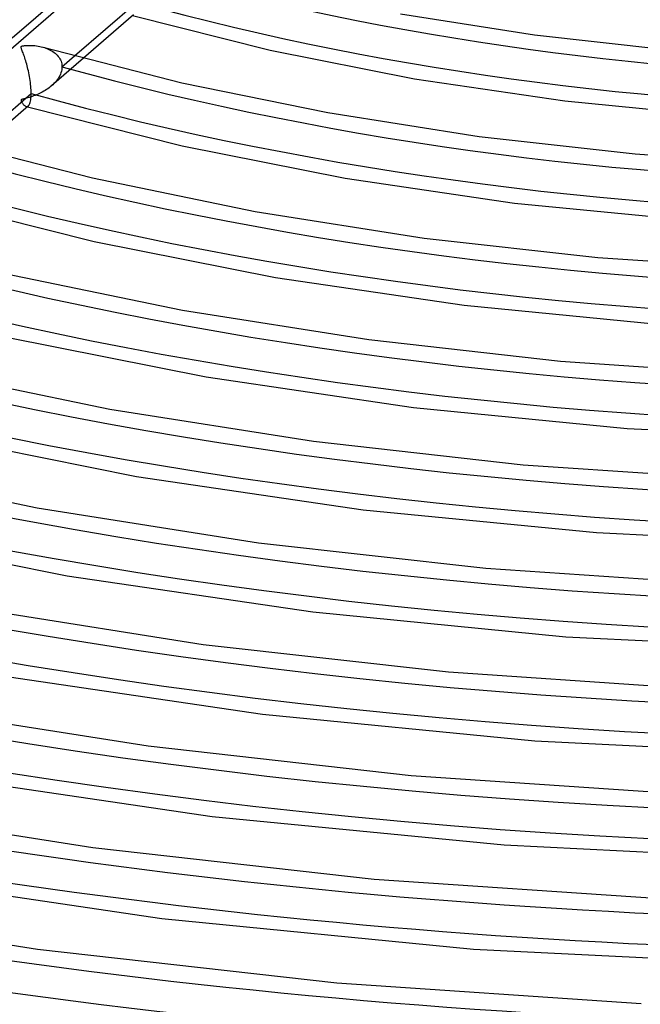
# Model space of a CAD drawing. Header units: millimetres. Extents: x -1077 to 1077, y -1167 to 1197.
# Tile 34 of 81: x -153 to -53, y 512 to 672. Entities that reach past the tile are written whole.
import ezdxf

# ---------------------------------------------------------------- set-up
doc = ezdxf.new("R2010")
doc.units = ezdxf.units.MM
doc.layers.add('HIDDEN', color=7, linetype='Continuous')
doc.layers.add('THICK', color=7, linetype='Continuous')

msp = doc.modelspace()

# ---------------------------------------------------------------- linework, layer by layer
at = {"layer": 'HIDDEN'}
for p, q in [((-143.2, 676.85), (-155.26, 666.41)), ((-149.69, 667.09), (-149.44, 667.02)), ((-149.44, 667.02), (-149.19, 666.93)), ((-149.19, 666.93), (-148.95, 666.84)), ((-148.95, 666.84), (-148.71, 666.73)), ((-148.71, 666.73), (-148.49, 666.62)), ((-148.49, 666.62), (-148.28, 666.51)), ((-148.28, 666.51), (-148.08, 666.38)), ((-143.14, 665.29), (-148.28, 660.84)), ((-148.08, 666.38), (-147.88, 666.24)), ((-147.88, 666.24), (-147.7, 666.1)), ((-147.7, 666.1), (-147.52, 665.94)), ((-147.52, 665.94), (-147.36, 665.78)), ((-147.36, 665.78), (-147.21, 665.6)), ((-147.21, 665.6), (-147.08, 665.42)), ((-147.08, 665.42), (-146.96, 665.22)), ((-146.96, 665.22), (-146.85, 665.02)), ((-146.85, 665.02), (-146.76, 664.81)), ((-146.6, 663.91), (-144.56, 665.68)), ((-146.76, 664.81), (-146.69, 664.59)), ((-146.65, 663.43), (-146.7, 663.19)), ((-146.69, 664.59), (-146.64, 664.37)), ((-146.61, 663.67), (-146.65, 663.43)), ((-146.64, 664.37), (-146.61, 664.14)), ((-146.61, 664.14), (-146.6, 663.91)), ((-146.6, 663.91), (-146.61, 663.67)), ((-147.22, 662.02), (-147.38, 661.8)), ((-147.09, 662.25), (-147.22, 662.02)), ((-146.96, 662.47), (-147.09, 662.25)), ((-146.86, 662.71), (-146.96, 662.47)), ((-146.77, 662.95), (-146.86, 662.71)), ((-146.7, 663.19), (-146.77, 662.95)), ((-148.91, 660.35), (-149.12, 660.21)), ((-148.7, 660.5), (-148.91, 660.35)), ((-148.5, 660.66), (-148.7, 660.5)), ((-148.31, 660.82), (-148.5, 660.66)), ((-148.1, 661), (-148.31, 660.82)), ((-147.9, 661.19), (-148.1, 661)), ((-147.72, 661.39), (-147.9, 661.19)), ((-147.54, 661.59), (-147.72, 661.39)), ((-147.38, 661.8), (-147.54, 661.59)), ((-153.1, 658.62), (-153.15, 658.59)), ((-153.02, 658.65), (-153.1, 658.62)), ((-152.91, 658.69), (-153.02, 658.65)), ((-152.77, 658.73), (-152.91, 658.69)), ((-152.59, 658.77), (-152.77, 658.73)), ((-152.38, 658.82), (-152.59, 658.77)), ((-152.15, 658.88), (-152.38, 658.82)), ((-151.91, 658.95), (-152.15, 658.88)), ((-151.67, 659.02), (-151.91, 658.95)), ((-151.43, 659.1), (-151.67, 659.02)), ((-151.19, 659.19), (-151.43, 659.1)), ((-150.95, 659.28), (-151.19, 659.19)), ((-150.71, 659.37), (-150.95, 659.28)), ((-150.48, 659.47), (-150.71, 659.37)), ((-150.24, 659.58), (-150.48, 659.47)), ((-150.01, 659.69), (-150.24, 659.58)), ((-149.79, 659.81), (-150.01, 659.69)), ((-149.56, 659.94), (-149.79, 659.81)), ((-149.34, 660.07), (-149.56, 659.94)), ((-149.12, 660.21), (-149.34, 660.07)), ((-153.22, 658.52), (-153.23, 658.48)), ((-153.23, 658.48), (-153.22, 658.43)), ((-153.19, 658.56), (-153.22, 658.52)), ((-153.22, 658.43), (-153.21, 658.37)), ((-153.21, 658.37), (-153.18, 658.3)), ((-153.15, 658.59), (-153.19, 658.56)), ((-153.18, 658.3), (-153.15, 658.23)), ((-153.15, 658.23), (-153.11, 658.17)), ((-153.11, 658.17), (-153.07, 658.09)), ((-153.07, 658.09), (-153.02, 658.01)), ((-153.02, 658.01), (-152.96, 657.93)), ((-152.96, 657.93), (-152.89, 657.85)), ((-152.89, 657.85), (-152.82, 657.77)), ((-152.82, 657.77), (-152.75, 657.7)), ((-152.75, 657.7), (-152.67, 657.63)), ((-152.67, 657.63), (-152.59, 657.57)), ((-152.59, 657.57), (-152.5, 657.52)), ((-152.5, 657.52), (-152.42, 657.49)), ((-152.42, 657.49), (-152.35, 657.48)), ((-152.42, 657.49), (-152.38, 657.48)), ((-152.38, 657.48), (-152.35, 657.47)), ((-152.35, 657.48), (-152.29, 657.48)), ((-152.35, 657.47), (-152.32, 657.46)), ((-152.32, 657.46), (-152.28, 657.45)), ((-152.29, 657.48), (-152.22, 657.48)), ((-152.28, 657.45), (-152.25, 657.44)), ((-152.25, 657.44), (-152.21, 657.43)), ((-152.22, 657.48), (-152.16, 657.5)), ((-152.16, 657.5), (-152.1, 657.53)), ((-152.1, 657.53), (-152.05, 657.58))]:
    msp.add_line(p, q, dxfattribs=at)
for centre, major_axis, start_param, end_param in [((0, 795.88), (-682, 0), 0, 2.617994), ((0, 795.87), (-267.81, 0), 1.065869, 2.065252), ((0, 795.87), (-301.91, 0), 1.06376, 2.067361), ((0, 795.87), (-336.01, 0), 1.062079, 2.069042), ((0, 795.87), (-370.11, 0), 1.060707, 2.070413), ((0, 795.87), (-404.21, 0), 1.059568, 2.071553), ((0, 795.87), (-438.31, 0), 1.058605, 2.072515), ((0, 795.87), (-472.41, 0), 1.057782, 2.073339), ((0, 795.87), (-506.51, 0), 1.057069, 2.074051), ((0, 795.87), (-540.61, 0), 1.056446, 2.074674), ((0, 795.87), (-574.71, 0), 1.055898, 2.075223), ((0, 795.87), (-608.81, 0), 1.05541, 2.07571), ((0, 795.87), (-642.91, 0), 1.054975, 2.076146)]:
    msp.add_ellipse(centre, major_axis=major_axis, ratio=0.5, start_param=start_param, end_param=end_param, dxfattribs=at)
at = {"layer": 'THICK'}
for p, q in [((-141.54, 679.9), (-154.67, 668.53)), ((-144.56, 665.68), (-134.54, 674.35)), ((-135, 672.34), (-143.14, 665.29)), ((-135.16, 672.2), (-112.91, 666.58)), ((-91.8, 672.49), (-70.09, 669.08)), ((-70.09, 669.08), (-47.76, 666.59)), ((-153.23, 667.12), (-153.21, 667.17)), ((-153.22, 667.05), (-153.23, 667.12)), ((-153.21, 666.97), (-153.22, 667.05)), ((-153.21, 667.17), (-153.19, 667.21)), ((-153.18, 666.88), (-153.21, 666.97)), ((-153.19, 667.21), (-153.15, 667.24)), ((-153.14, 666.77), (-153.18, 666.88)), ((-153.15, 667.24), (-153.08, 667.27)), ((-153.09, 666.64), (-153.14, 666.77)), ((-153.03, 666.49), (-153.09, 666.64)), ((-153.08, 667.27), (-153, 667.29)), ((-153, 667.29), (-152.9, 667.32)), ((-152.9, 667.32), (-152.78, 667.33)), ((-152.78, 667.33), (-152.65, 667.35)), ((-152.65, 667.35), (-152.51, 667.36)), ((-152.51, 667.36), (-152.35, 667.37)), ((-152.35, 667.37), (-152.17, 667.38)), ((-152.17, 667.38), (-151.97, 667.38)), ((-151.97, 667.38), (-151.75, 667.38)), ((-151.75, 667.38), (-151.52, 667.37)), ((-151.52, 667.37), (-151.27, 667.36)), ((-151.27, 667.36), (-151.01, 667.34)), ((-151.01, 667.34), (-150.75, 667.31)), ((-150.75, 667.31), (-150.47, 667.27)), ((-150.47, 667.27), (-150.21, 667.22)), ((-150.21, 667.22), (-149.95, 667.16)), ((-149.95, 667.16), (-149.69, 667.09)), ((-149.66, 667.08), (-127.18, 661.33)), ((-152.97, 666.33), (-153.03, 666.49)), ((-152.9, 666.15), (-152.97, 666.33)), ((-152.83, 665.97), (-152.9, 666.15)), ((-152.76, 665.77), (-152.83, 665.97)), ((-152.69, 665.56), (-152.76, 665.77)), ((-152.62, 665.34), (-152.69, 665.56)), ((-152.54, 665.11), (-152.62, 665.34)), ((-152.47, 664.87), (-152.54, 665.11)), ((-112.91, 666.58), (-89.49, 661.95)), ((-152.4, 664.62), (-152.47, 664.87)), ((-152.32, 664.36), (-152.4, 664.62)), ((-152.25, 664.09), (-152.32, 664.36)), ((-152.18, 663.81), (-152.25, 664.09)), ((-152.11, 663.52), (-152.18, 663.81)), ((-152.05, 663.23), (-152.11, 663.52)), ((-151.98, 662.93), (-152.05, 663.23)), ((-151.92, 662.63), (-151.98, 662.93)), ((-151.87, 662.32), (-151.92, 662.63)), ((-151.81, 662.01), (-151.87, 662.32)), ((-151.77, 661.7), (-151.81, 662.01)), ((-89.49, 661.95), (-65.18, 658.39)), ((-151.72, 661.39), (-151.77, 661.7)), ((-151.68, 661.07), (-151.72, 661.39)), ((-151.65, 660.76), (-151.68, 661.07)), ((-151.63, 660.46), (-151.65, 660.76)), ((-151.61, 660.16), (-151.63, 660.46)), ((-127.18, 661.33), (-103.56, 656.49)), ((-161.62, 650.9), (-151.59, 659.58)), ((-151.66, 658.54), (-151.63, 658.77)), ((-151.63, 658.77), (-151.61, 659.02)), ((-151.6, 659.86), (-151.61, 660.16)), ((-151.61, 659.02), (-151.6, 659.29)), ((-151.59, 659.58), (-151.6, 659.86)), ((-151.6, 659.29), (-151.59, 659.58)), ((-152.05, 657.58), (-160.2, 650.52)), ((-152.21, 657.43), (-127.14, 651.09)), ((-152.05, 657.58), (-151.98, 657.65)), ((-151.98, 657.65), (-151.91, 657.74)), ((-151.91, 657.74), (-151.85, 657.86)), ((-151.85, 657.86), (-151.8, 657.99)), ((-151.8, 657.99), (-151.75, 658.15)), ((-151.75, 658.15), (-151.7, 658.34)), ((-151.7, 658.34), (-151.66, 658.54)), ((-65.18, 658.39), (-40.13, 655.95)), ((-103.56, 656.49), (-79.03, 652.63)), ((-166.71, 652.32), (-141.65, 645.9)), ((-79.03, 652.63), (-53.8, 649.8)), ((-127.14, 651.09), (-100.75, 645.86)), ((-53.8, 649.8), (-27.82, 648.05)), ((-141.65, 645.9), (-115.33, 640.49)), ((-100.75, 645.86), (-73.33, 641.84)), ((-169.26, 642.67), (-141.37, 635.59)), ((-73.33, 641.84), (-45.11, 639.08)), ((-115.33, 640.49), (-87.97, 636.17)), ((-141.37, 635.59), (-112.01, 629.76)), ((-87.97, 636.17), (-59.84, 633.02)), ((-59.84, 633.02), (-30.95, 631.07)), ((-156.12, 630.46), (-127.08, 624.48)), ((-112.01, 629.76), (-81.49, 625.28)), ((-81.49, 625.28), (-50.09, 622.22)), ((-127.08, 624.48), (-96.91, 619.72)), ((-155.6, 620.1), (-123.26, 613.67)), ((-96.91, 619.72), (-65.87, 616.24)), ((-65.87, 616.24), (-34.07, 614.09)), ((-170.59, 615.02), (-138.84, 608.48)), ((-123.26, 613.67), (-89.65, 608.73)), ((-138.84, 608.48), (-105.85, 603.27)), ((-89.65, 608.73), (-55.07, 605.35)), ((-169.83, 604.6), (-134.52, 597.58)), ((-55.07, 605.35), (-19.75, 603.59)), ((-105.85, 603.27), (-71.91, 599.46)), ((-185.06, 599.58), (-150.6, 592.47)), ((-71.91, 599.46), (-37.19, 597.11)), ((-134.52, 597.58), (-97.8, 592.17)), ((-150.6, 592.47), (-114.79, 586.81)), ((-97.8, 592.17), (-60.05, 588.48)), ((-184.07, 589.11), (-145.78, 581.48)), ((-60.05, 588.48), (-21.53, 586.56)), ((-114.79, 586.81), (-77.95, 582.68)), ((-77.95, 582.68), (-40.32, 580.13)), ((-145.78, 581.48), (-105.96, 575.62)), ((-162.36, 576.47), (-123.73, 570.36)), ((-105.96, 575.62), (-65.03, 571.61)), ((-65.03, 571.61), (-23.32, 569.53)), ((-123.73, 570.36), (-83.99, 565.9)), ((-157.03, 565.39), (-114.12, 559.06)), ((-83.99, 565.9), (-43.44, 563.15)), ((-174.13, 560.47), (-132.67, 553.91)), ((-114.12, 559.06), (-70, 554.75)), ((-132.67, 553.91), (-90.03, 549.12)), ((-70, 554.75), (-25.11, 552.51)), ((-168.29, 549.29), (-122.27, 542.51)), ((-90.03, 549.12), (-46.56, 546.18)), ((-185.89, 544.46), (-141.61, 537.45)), ((-122.27, 542.51), (-74.98, 537.88)), ((-141.61, 537.45), (-96.07, 532.34)), ((-74.98, 537.88), (-26.89, 535.48)), ((-179.55, 533.2), (-130.43, 525.95)), ((-96.07, 532.34), (-49.68, 529.2)), ((-197.65, 528.46), (-150.55, 521)), ((-130.43, 525.95), (-79.96, 521.01)), ((-150.55, 521), (-102.11, 515.56)), ((-79.96, 521.01), (-28.68, 518.45)), ((-102.11, 515.56), (-52.81, 512.22))]:
    msp.add_line(p, q, dxfattribs=at)
for centre, major_axis, start_param, end_param in [((0, 800.21), (732, 0), -3.141592, -0.523599), ((0, 800.21), (-677, 0), 0, 2.617994), ((0, 795.88), (-732, 0), 0, 2.617994), ((0, 795.87), (243.69, 0), -2.073876, -1.078189), ((0, 795.87), (277.79, 0), -2.076395, -1.07567), ((0, 795.87), (311.89, 0), -2.078363, -1.073702), ((0, 795.87), (345.99, 0), -2.079943, -1.072121), ((0, 795.87), (380.09, 0), -2.08124, -1.070825), ((0, 795.87), (414.19, 0), -2.082323, -1.069742), ((0, 795.87), (448.29, 0), -2.083241, -1.068823), ((0, 795.87), (482.39, 0), -2.08403, -1.068035), ((0, 795.87), (516.49, 0), -2.084714, -1.06735), ((0, 795.87), (550.59, 0), -2.085314, -1.066751), ((0, 795.87), (584.69, 0), -2.085843, -1.066221), ((0, 795.87), (618.79, 0), -2.086315, -1.06575)]:
    msp.add_ellipse(centre, major_axis=major_axis, ratio=0.5, start_param=start_param, end_param=end_param, dxfattribs=at)

doc.saveas('drawing.dxf')
